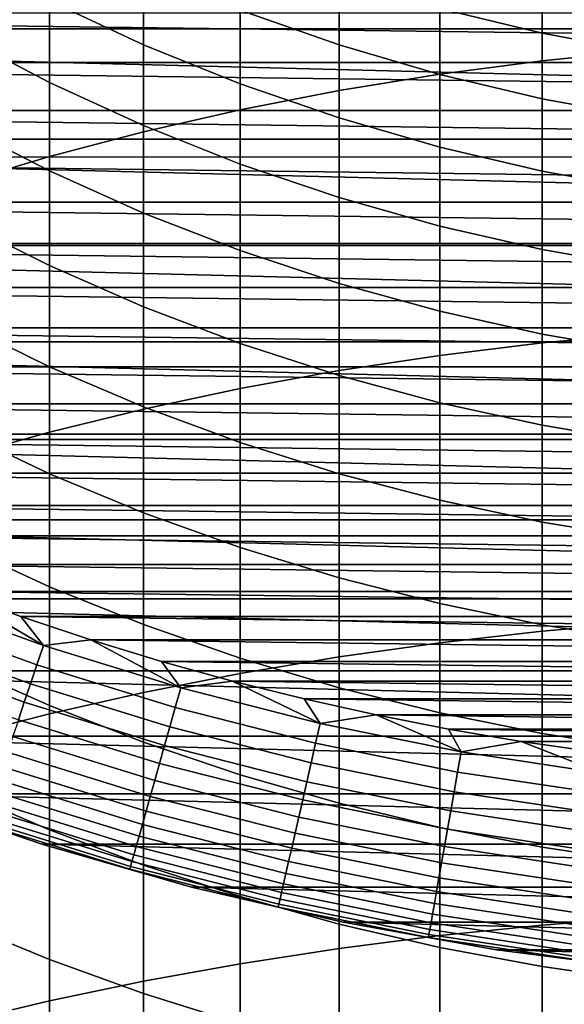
# Model space of a CAD drawing. Header units: metres. Extents: x -22 to 95, y -240 to 22.
# Tile 45 of 180: x -6.74 to -2.85, y -22.14 to -15.09. Entities that reach past the tile are written whole.
import ezdxf

# ---------------------------------------------------------------- set-up
doc = ezdxf.new("R2010")
doc.units = ezdxf.units.M
doc.layers.add('solid_10_151_013_XXX', color=7, linetype='CONTINUOUS')

msp = doc.modelspace()

# ---------------------------------------------------------------- linework, layer by layer
at = {"layer": 'solid_10_151_013_XXX'}
for points in [[(-3.004033, -15.384973, 292.257111), (-2.261334, -15.30975, 292.384247), (-2.261334, -13.333072, 291.16095), (-3.004033, -13.413302, 291.036896)], [(-3.737279, -15.481282, 292.094299), (-3.004033, -15.384973, 292.257111), (-3.004033, -13.413302, 291.036896), (-3.737279, -13.516024, 290.878082)], [(-4.458767, -15.598373, 291.896393), (-3.737279, -15.481282, 292.094299), (-3.737279, -13.516024, 290.878082), (-4.458767, -13.640911, 290.684998)], [(-5.166226, -15.73588, 291.663971), (-4.458767, -15.598373, 291.896393), (-4.458767, -13.640911, 290.684998), (-5.166226, -13.787572, 290.458252)], [(-5.85743, -15.893368, 291.397766), (-5.166226, -15.73588, 291.663971), (-5.166226, -13.787572, 290.458252), (-5.85743, -13.955544, 290.198547)], [(-6.530205, -16.070343, 291.098663), (-5.85743, -15.893368, 291.397766), (-5.85743, -13.955544, 290.198547), (-6.530205, -14.144301, 289.906708)], [(-7.182433, -16.266247, 290.767517), (-6.530205, -16.070343, 291.098663), (-6.530205, -14.144301, 289.906708), (-7.182433, -14.353249, 289.583649)], [(15.945707, -15.156978), (-15.945707, -15.156978), (-16.692745, -14.330121)], [(16.692745, -14.330121), (15.945707, -15.156978), (-16.692745, -14.330121)], [(-5.85743, -15.270083, 256.142578), (-6.530205, -14.955406, 256.290161), (-6.530205, -14.417668, 255.081421), (-5.85743, -14.737978, 254.946503)], [(-4.458767, -15.271894, 254.721619), (-5.166226, -15.023019, 254.826447), (-5.166226, -14.543569, 253.621567), (-4.458767, -14.796424, 253.526749)], [(-6.530205, -15.540895, 257.476501), (-7.182433, -15.199347, 257.653595), (-7.182433, -14.607071, 256.453522), (-6.530205, -14.955406, 256.290161)], [(-3.004033, -15.18884, 253.379578), (-3.737279, -15.011741, 253.445999), (-3.737279, -14.587322, 252.241776), (-3.004033, -14.766928, 252.182465)], [(-5.166226, -15.550113, 256.011261), (-5.85743, -15.270083, 256.142578), (-5.85743, -14.737978, 254.946503), (-5.166226, -15.023019, 254.826447)], [(-2.261334, -15.327165, 253.327713), (-3.004033, -15.18884, 253.379578), (-3.004033, -14.766928, 252.182465), (-2.261334, -14.90721, 252.136154)], [(-3.737279, -15.483821, 254.632355), (-4.458767, -15.271894, 254.721619), (-4.458767, -14.796424, 253.526749), (-3.737279, -15.011741, 253.445999)], [(-5.85743, -15.849441, 257.316498), (-6.530205, -15.540895, 257.476501), (-6.530205, -14.955406, 256.290161), (-5.85743, -15.270083, 256.142578)], [(-13.92575, -15.044049, 135), (13.533885, -15.397527, 135), (13.925947, -15.043866, 135)], [(-13.92575, -15.044049, 135), (-13.533683, -15.397705, 135), (13.533885, -15.397527, 135)], [(-4.458767, -15.794612, 255.896591), (-5.166226, -15.550113, 256.011261), (-5.166226, -15.023019, 254.826447), (-4.458767, -15.271894, 254.721619)], [(-3.004033, -15.658133, 254.558929), (-3.737279, -15.483821, 254.632355), (-3.737279, -15.011741, 253.445999), (-3.004033, -15.18884, 253.379578)], [(15.157108, -15.945595), (-15.157108, -15.945595), (-15.945707, -15.156978)], [(15.945707, -15.156978), (15.157108, -15.945595), (-15.945707, -15.156978)], [(-6.530205, -16.173204, 258.63855), (-7.182433, -15.838988, 258.829132), (-7.182433, -15.199347, 257.653595), (-6.530205, -15.540895, 257.476501)], [(-2.261334, -15.79428, 254.501587), (-3.004033, -15.658133, 254.558929), (-3.004033, -15.18884, 253.379578), (-2.261334, -15.327165, 253.327713)], [(-5.166226, -16.124012, 257.174103), (-5.85743, -15.849441, 257.316498), (-5.85743, -15.270083, 256.142578), (-5.166226, -15.550113, 256.011261)], [(-3.737279, -16.002811, 255.79895), (-4.458767, -15.794612, 255.896591), (-4.458767, -15.271894, 254.721619), (-3.737279, -15.483821, 254.632355)], [(-3.004033, -17.403711, 293.397736), (-2.261334, -17.333616, 293.527771), (-2.261334, -15.30975, 292.384247), (-3.004033, -15.384973, 292.257111)], [(-13.533683, -15.397705, 135), (13.132992, -15.740854, 135), (13.533885, -15.397527, 135)], [(-13.533683, -15.397705, 135), (-13.132785, -15.741026, 135), (13.132992, -15.740854, 135)], [(-3.737279, -17.493456, 293.231232), (-3.004033, -17.403711, 293.397736), (-3.004033, -15.384973, 292.257111), (-3.737279, -15.481282, 292.094299)], [(-4.458767, -17.602566, 293.028809), (-3.737279, -17.493456, 293.231232), (-3.737279, -15.481282, 292.094299), (-4.458767, -15.598373, 291.896393)], [(-3.004033, -16.174059, 255.718628), (-3.737279, -16.002811, 255.79895), (-3.737279, -15.483821, 254.632355), (-3.004033, -15.658133, 254.558929)], [(-5.85743, -16.475126, 258.46637), (-6.530205, -16.173204, 258.63855), (-6.530205, -15.540895, 257.476501), (-5.85743, -15.849441, 257.316498)], [(-4.458767, -16.363747, 257.049774), (-5.166226, -16.124012, 257.174103), (-5.166226, -15.550113, 256.011261), (-4.458767, -15.794612, 255.896591)], [(-5.166226, -17.7307, 292.791107), (-4.458767, -17.602566, 293.028809), (-4.458767, -15.598373, 291.896393), (-5.166226, -15.73588, 291.663971)], [(-2.261334, -16.307812, 255.655914), (-3.004033, -16.174059, 255.718628), (-3.004033, -15.658133, 254.558929), (-2.261334, -15.79428, 254.501587)], [(-13.132785, -15.741026, 135), (12.723249, -16.073854, 135), (13.132992, -15.740854, 135)], [(-13.132785, -15.741026, 135), (-12.723039, -16.07402, 135), (12.723249, -16.073854, 135)], [(-5.85743, -17.877451, 292.518829), (-5.166226, -17.7307, 292.791107), (-5.166226, -15.73588, 291.663971), (-5.85743, -15.893368, 291.397766)], [(-6.530205, -16.85133, 259.774475), (-7.182433, -16.524975, 259.978241), (-7.182433, -15.838988, 258.829132), (-6.530205, -16.173204, 258.63855)], [(-5.166226, -16.743805, 258.313171), (-5.85743, -16.475126, 258.46637), (-5.85743, -15.849441, 257.316498), (-5.166226, -16.124012, 257.174103)], [(-3.737279, -16.56789, 256.943939), (-4.458767, -16.363747, 257.049774), (-4.458767, -15.794612, 255.896591), (-3.737279, -16.002811, 255.79895)], [(-6.530205, -18.042362, 292.212891), (-5.85743, -17.877451, 292.518829), (-5.85743, -15.893368, 291.397766), (-6.530205, -16.070343, 291.098663)], [(14.330021, -16.692833), (-14.330021, -16.692833), (-15.157108, -15.945595)], [(15.157108, -15.945595), (14.330021, -16.692833), (-15.157108, -15.945595)], [(-3.004033, -16.7358, 256.856842), (-3.737279, -16.56789, 256.943939), (-3.737279, -16.002811, 255.79895), (-3.004033, -16.174059, 255.718628)], [(-12.723039, -16.07402, 135), (12.305201, -16.396097, 135), (12.723249, -16.073854, 135)], [(-12.723039, -16.07402, 135), (-12.304985, -16.396259, 135), (12.305201, -16.396097, 135)], [(-7.182433, -18.224913, 291.874207), (-6.530205, -18.042362, 292.212891), (-6.530205, -16.070343, 291.098663), (-7.182433, -16.266247, 290.767517)], [(-4.458767, -16.978395, 258.179382), (-5.166226, -16.743805, 258.313171), (-5.166226, -16.124012, 257.174103), (-4.458767, -16.363747, 257.049774)], [(-5.85743, -17.146149, 259.590424), (-6.530205, -16.85133, 259.774475), (-6.530205, -16.173204, 258.63855), (-5.85743, -16.475126, 258.46637)], [(-2.261334, -16.866947, 256.788849), (-3.004033, -16.7358, 256.856842), (-3.004033, -16.174059, 255.718628), (-2.261334, -16.307812, 255.655914)], [(-12.304985, -16.396259, 135), (11.878872, -16.70755, 135), (12.305201, -16.396097, 135)], [(-12.304985, -16.396259, 135), (-11.878654, -16.707706, 135), (11.878872, -16.70755, 135)], [(-3.737279, -17.178156, 258.06546), (-4.458767, -16.978395, 258.179382), (-4.458767, -16.363747, 257.049774), (-3.737279, -16.56789, 256.943939)], [(-5.166226, -17.408508, 259.426605), (-5.85743, -17.146149, 259.590424), (-5.85743, -16.475126, 258.46637), (-5.166226, -16.743805, 258.313171)], [(-6.530205, -17.574192, 260.882477), (-7.182433, -17.256218, 261.099091), (-7.182433, -16.524975, 259.978241), (-6.530205, -16.85133, 259.774475)], [(-3.004033, -17.342461, 257.971771), (-3.737279, -17.178156, 258.06546), (-3.737279, -16.56789, 256.943939), (-3.004033, -16.7358, 256.856842)], [(13.466738, -17.396746), (-13.466738, -17.396746), (-14.330021, -16.692833)], [(14.330021, -16.692833), (13.466738, -17.396746), (-14.330021, -16.692833)], [(-11.878654, -16.707706, 135), (11.444768, -17.00786, 135), (11.878872, -16.70755, 135)], [(-11.878654, -16.707706, 135), (-11.444545, -17.008009, 135), (11.444768, -17.00786, 135)], [(-4.458767, -17.637577, 259.2836), (-5.166226, -17.408508, 259.426605), (-5.166226, -16.743805, 258.313171), (-4.458767, -16.978395, 258.179382)], [(-2.261334, -17.470793, 257.89859), (-3.004033, -17.342461, 257.971771), (-3.004033, -16.7358, 256.856842), (-2.261334, -16.866947, 256.788849)], [(-5.85743, -17.861441, 260.686798), (-6.530205, -17.574192, 260.882477), (-6.530205, -16.85133, 259.774475), (-5.85743, -17.146149, 259.590424)], [(-3.737279, -17.83264, 259.161804), (-4.458767, -17.637577, 259.2836), (-4.458767, -16.978395, 258.179382), (-3.737279, -17.178156, 258.06546)], [(-11.444545, -17.008009, 135), (11.002993, -17.296936, 135), (11.444768, -17.00786, 135)], [(-11.444545, -17.008009, 135), (-11.002766, -17.297079, 135), (11.002993, -17.296936, 135)], [(-5.166226, -18.117062, 260.512665), (-5.85743, -17.861441, 260.686798), (-5.85743, -17.146149, 259.590424), (-5.166226, -17.408508, 259.426605)], [(-3.004033, -17.99308, 259.061646), (-3.737279, -17.83264, 259.161804), (-3.737279, -17.178156, 258.06546), (-3.004033, -17.342461, 257.971771)], [(-6.530205, -18.340643, 261.960785), (-7.182433, -18.031557, 262.18988), (-7.182433, -17.256218, 261.099091), (-6.530205, -17.574192, 260.882477)], [(-11.002766, -17.297079, 135), (10.553975, -17.574516, 135), (11.002993, -17.296936, 135)], [(-11.002766, -17.297079, 135), (-10.553745, -17.574654, 135), (10.553975, -17.574516, 135)], [(12.567911, -18.056787), (-12.567911, -18.056787), (-13.466738, -17.396746)], [(13.466738, -17.396746), (12.567911, -18.056787), (-13.466738, -17.396746)], [(-3.004033, -19.466311, 294.457001), (-2.261334, -19.401455, 294.589722), (-2.261334, -17.333616, 293.527771), (-3.004033, -17.403711, 293.397736)], [(-2.261334, -18.118393, 258.983398), (-3.004033, -17.99308, 259.061646), (-3.004033, -17.342461, 257.971771), (-2.261334, -17.470793, 257.89859)], [(-4.458767, -18.34025, 260.360626), (-5.166226, -18.117062, 260.512665), (-5.166226, -17.408508, 259.426605), (-4.458767, -17.637577, 259.2836)], [(-3.737279, -19.549347, 294.287048), (-3.004033, -19.466311, 294.457001), (-3.004033, -17.403711, 293.397736), (-3.737279, -17.493456, 293.231232)], [(-4.458767, -19.650303, 294.080444), (-3.737279, -19.549347, 294.287048), (-3.737279, -17.493456, 293.231232), (-4.458767, -17.602566, 293.028809)], [(-10.553745, -17.574654, 135), (10.097932, -17.840448, 135), (10.553975, -17.574516, 135)], [(-10.553745, -17.574654, 135), (-10.097699, -17.84058, 135), (10.097932, -17.840448, 135)], [(-5.85743, -18.619865, 261.753815), (-6.530205, -18.340643, 261.960785), (-6.530205, -17.574192, 260.882477), (-5.85743, -17.861441, 260.686798)], [(-5.166226, -19.768858, 293.837799), (-4.458767, -19.650303, 294.080444), (-4.458767, -17.602566, 293.028809), (-5.166226, -17.7307, 292.791107)], [(-3.737279, -18.530302, 260.231171), (-4.458767, -18.34025, 260.360626), (-4.458767, -17.637577, 259.2836), (-3.737279, -17.83264, 259.161804)], [(-5.85743, -19.904642, 293.559906), (-5.166226, -19.768858, 293.837799), (-5.166226, -17.7307, 292.791107), (-5.85743, -17.877451, 292.518829)], [(-10.097699, -17.84058, 135), (9.635186, -18.094563, 135), (10.097932, -17.840448, 135)], [(-10.097699, -17.84058, 135), (-9.63495, -18.094688, 135), (9.635186, -18.094563, 135)], [(-6.530205, -20.057228, 293.24762), (-5.85743, -19.904642, 293.559906), (-5.85743, -17.877451, 292.518829), (-6.530205, -18.042362, 292.212891)], [(-5.166226, -18.868341, 261.569641), (-5.85743, -18.619865, 261.753815), (-5.85743, -17.861441, 260.686798), (-5.166226, -18.117062, 260.512665)], [(-3.004033, -18.686623, 260.124695), (-3.737279, -18.530302, 260.231171), (-3.737279, -17.83264, 259.161804), (-3.004033, -17.99308, 259.061646)], [(-6.530205, -19.149466, 263.00769), (-7.182433, -18.849756, 263.248932), (-7.182433, -18.031557, 262.18988), (-6.530205, -18.340643, 261.960785)], [(-2.261334, -18.808718, 260.041534), (-3.004033, -18.686623, 260.124695), (-3.004033, -17.99308, 259.061646), (-2.261334, -18.118393, 258.983398)], [(11.63683, -18.67041), (-11.63683, -18.67041), (-12.567911, -18.056787)], [(12.567911, -18.056787), (11.63683, -18.67041), (-12.567911, -18.056787)], [(-9.63495, -18.094688, 135), (9.166091, -18.336647, 135), (9.635186, -18.094563, 135)], [(-9.63495, -18.094688, 135), (-9.165852, -18.336767, 135), (9.166091, -18.336647, 135)], [(-7.182433, -20.226133, 292.901947), (-6.530205, -20.057228, 293.24762), (-6.530205, -18.042362, 292.212891), (-7.182433, -18.224913, 291.874207)], [(-4.458767, -19.085293, 261.408813), (-5.166226, -18.868341, 261.569641), (-5.166226, -18.117062, 260.512665), (-4.458767, -18.34025, 260.360626)], [(-9.165852, -18.336767, 135), (8.690848, -18.566614, 135), (9.166091, -18.336647, 135)], [(-9.165852, -18.336767, 135), (-8.690605, -18.566727, 135), (8.690848, -18.566614, 135)], [(-5.85743, -19.420216, 262.789764), (-6.530205, -19.149466, 263.00769), (-6.530205, -18.340643, 261.960785), (-5.85743, -18.619865, 261.753815)], [(-3.737279, -19.270035, 261.271881), (-4.458767, -19.085293, 261.408813), (-4.458767, -18.34025, 260.360626), (-3.737279, -18.530302, 260.231171)], [(-8.690605, -18.566727, 135), (8.209941, -18.784214, 135), (8.690848, -18.566614, 135)], [(-8.690605, -18.566727, 135), (-8.209695, -18.784323, 135), (8.209941, -18.784214, 135)], [(-3.004033, -19.421986, 261.159271), (-3.737279, -19.270035, 261.271881), (-3.737279, -18.530302, 260.231171), (-3.004033, -18.686623, 260.124695)], [(10.676941, -19.23546), (-10.676941, -19.23546), (-11.63683, -18.67041)], [(11.63683, -18.67041), (10.676941, -19.23546), (-11.63683, -18.67041)], [(-5.166226, -19.661154, 262.595825), (-5.85743, -19.420216, 262.789764), (-5.85743, -18.619865, 261.753815), (-5.166226, -18.868341, 261.569641)], [(-2.261334, -19.540668, 261.071289), (-3.004033, -19.421986, 261.159271), (-3.004033, -18.686623, 260.124695), (-2.261334, -18.808718, 260.041534)], [(-8.209695, -18.784323, 135), (7.723466, -18.989418, 135), (8.209941, -18.784214, 135)], [(-8.209695, -18.784323, 135), (-7.723218, -18.989519, 135), (7.723466, -18.989418, 135)], [(-6.530205, -19.999372, 264.021515), (-7.182433, -19.709517, 264.274506), (-7.182433, -18.849756, 263.248932), (-6.530205, -19.149466, 263.00769)], [(-4.458767, -19.871523, 262.426483), (-5.166226, -19.661154, 262.595825), (-5.166226, -18.868341, 261.569641), (-4.458767, -19.085293, 261.408813)], [(-7.723218, -18.989519, 135), (7.232015, -19.181967, 135), (7.723466, -18.989418, 135)], [(-7.723218, -18.989519, 135), (-7.231763, -19.18206, 135), (7.232015, -19.181967, 135)], [(-3.737279, -20.050659, 262.282288), (-4.458767, -19.871523, 262.426483), (-4.458767, -19.085293, 261.408813), (-3.737279, -19.270035, 261.271881)], [(-5.85743, -20.261221, 263.792969), (-6.530205, -19.999372, 264.021515), (-6.530205, -19.149466, 263.00769), (-5.85743, -19.420216, 262.789764)], [(-7.595716, -19.353571, 134.971558), (-6.621579, -19.708128, 134.971558), (-6.575149, -19.569935, 134.992981), (-7.542456, -19.217865, 134.992981)], [(-7.542456, -19.217865, 134.992981), (-6.575149, -19.569935, 134.992981), (-7.231763, -19.18206, 135)], [(-7.231763, -19.18206, 135), (6.735606, -19.361858, 135), (7.232015, -19.181967, 135)], [(-7.231763, -19.18206, 135), (-6.735352, -19.361946, 135), (6.735606, -19.361858, 135)], [(-6.575149, -19.569935, 134.992981), (-6.735352, -19.361946, 135), (-7.231763, -19.18206, 135)], [(9.688865, -19.751606), (-9.688865, -19.751606), (-10.676941, -19.23546)], [(10.676941, -19.23546), (9.688865, -19.751606), (-10.676941, -19.23546)], [(-3.004033, -20.198, 262.163696), (-3.737279, -20.050659, 262.282288), (-3.737279, -19.270035, 261.271881), (-3.004033, -19.421986, 261.159271)], [(-7.647953, -19.486666, 134.935928), (-6.667115, -19.84366, 134.935928), (-6.621579, -19.708128, 134.971558), (-7.595716, -19.353571, 134.971558)], [(-6.735352, -19.361946, 135), (6.234906, -19.528847, 135), (6.735606, -19.361858, 135)], [(-6.735352, -19.361946, 135), (-6.23465, -19.528927, 135), (6.234906, -19.528847, 135)], [(-6.575149, -19.569935, 134.992981), (-6.23465, -19.528927, 135), (-6.735352, -19.361946, 135)], [(-5.166226, -20.494238, 263.589569), (-5.85743, -20.261221, 263.792969), (-5.85743, -19.420216, 262.789764), (-5.166226, -19.661154, 262.595825)], [(-3.004033, -21.56949, 295.433197), (-2.261334, -21.509977, 295.56842), (-2.261334, -19.401455, 294.589722), (-3.004033, -19.466311, 294.457001)], [(-2.261334, -20.313084, 262.071075), (-3.004033, -20.198, 262.163696), (-3.004033, -19.421986, 261.159271), (-2.261334, -19.540668, 261.071289)], [(-7.698659, -19.615864, 134.886444), (-6.711319, -19.975225, 134.886444), (-6.667115, -19.84366, 134.935928), (-7.647953, -19.486666, 134.935928)], [(-3.737279, -21.645687, 295.260101), (-3.004033, -21.56949, 295.433197), (-3.004033, -19.466311, 294.457001), (-3.737279, -19.549347, 294.287048)], [(-6.621579, -19.708128, 134.971558), (-5.630979, -20.013687, 134.971558), (-5.591495, -19.873352, 134.992981), (-6.575149, -19.569935, 134.992981)], [(-6.575149, -19.569935, 134.992981), (-5.591495, -19.873352, 134.992981), (-6.23465, -19.528927, 135)], [(-6.23465, -19.528927, 135), (5.729886, -19.682945, 135), (6.234906, -19.528847, 135)], [(-6.23465, -19.528927, 135), (-5.729628, -19.68302, 135), (5.729886, -19.682945, 135)], [(-5.591495, -19.873352, 134.992981), (-5.729628, -19.68302, 135), (-6.23465, -19.528927, 135)], [(-4.458767, -21.738327, 295.049622), (-3.737279, -21.645687, 295.260101), (-3.737279, -19.549347, 294.287048), (-4.458767, -19.650303, 294.080444)], [(-7.747347, -19.73992, 134.823578), (-6.753763, -20.101555, 134.823578), (-6.711319, -19.975225, 134.886444), (-7.698659, -19.615864, 134.886444)], [(-5.166226, -21.847118, 294.80246), (-4.458767, -21.738327, 295.049622), (-4.458767, -19.650303, 294.080444), (-5.166226, -19.768858, 293.837799)], [(-6.530205, -20.889015, 265.000671), (-7.182433, -20.609474, 265.265015), (-7.182433, -19.709517, 264.274506), (-6.530205, -19.999372, 264.021515)], [(-6.667115, -19.84366, 134.935928), (-5.669703, -20.151321, 134.935928), (-5.630979, -20.013687, 134.971558), (-6.621579, -19.708128, 134.971558)], [(-5.729628, -19.68302, 135), (5.221259, -19.823935, 135), (5.729886, -19.682945, 135)], [(-5.729628, -19.68302, 135), (-5.220999, -19.824003, 135), (5.221259, -19.823935, 135)], [(-5.591495, -19.873352, 134.992981), (-5.220999, -19.824003, 135), (-5.729628, -19.68302, 135)], [(-4.458767, -20.697691, 263.411987), (-5.166226, -20.494238, 263.589569), (-5.166226, -19.661154, 262.595825), (-4.458767, -19.871523, 262.426483)], [(8.67542, -20.217243), (-8.67542, -20.217243), (-9.688865, -19.751606)], [(9.688865, -19.751606), (8.67542, -20.217243), (-9.688865, -19.751606)], [(-5.85743, -21.971718, 294.519379), (-5.166226, -21.847118, 294.80246), (-5.166226, -19.768858, 293.837799), (-5.85743, -19.904642, 293.559906)], [(-6.711319, -19.975225, 134.886444), (-5.707294, -20.284927, 134.886444), (-5.669703, -20.151321, 134.935928), (-6.667115, -19.84366, 134.935928)], [(-5.591495, -19.873352, 134.992981), (-4.593939, -20.127361, 134.992981), (-5.220999, -19.824003, 135)], [(-5.220999, -19.824003, 135), (4.708974, -19.951828, 135), (5.221259, -19.823935, 135)], [(-5.220999, -19.824003, 135), (-4.708712, -19.951891, 135), (4.708974, -19.951828, 135)], [(-4.593939, -20.127361, 134.992981), (-4.708712, -19.951891, 135), (-5.220999, -19.824003, 135)], [(-6.530205, -22.111734, 294.201263), (-5.85743, -21.971718, 294.519379), (-5.85743, -19.904642, 293.559906), (-6.530205, -20.057228, 293.24762)], [(-5.630979, -20.013687, 134.971558), (-4.626379, -20.269489, 134.971558), (-4.593939, -20.127361, 134.992981), (-5.591495, -19.873352, 134.992981)], [(-3.737279, -20.870937, 263.260773), (-4.458767, -20.697691, 263.411987), (-4.458767, -19.871523, 262.426483), (-3.737279, -20.050659, 262.282288)], [(-6.753763, -20.101555, 134.823578), (-5.743388, -20.413214, 134.823578), (-5.707294, -20.284927, 134.886444), (-6.711319, -19.975225, 134.886444)], [(-5.85743, -21.141546, 264.761871), (-6.530205, -20.889015, 265.000671), (-6.530205, -19.999372, 264.021515), (-5.85743, -20.261221, 263.792969)], [(-4.708712, -19.951891, 135), (4.19376, -20.066446, 135), (4.708974, -19.951828, 135)], [(-4.708712, -19.951891, 135), (-4.193497, -20.066502, 135), (4.19376, -20.066446, 135)], [(-4.593939, -20.127361, 134.992981), (-4.193497, -20.066502, 135), (-4.708712, -19.951891, 135)], [(-7.182433, -22.266727, 293.849121), (-6.530205, -22.111734, 294.201263), (-6.530205, -20.057228, 293.24762), (-7.182433, -20.226133, 292.901947)], [(-5.669703, -20.151321, 134.935928), (-4.658195, -20.408884, 134.935928), (-4.626379, -20.269489, 134.971558), (-5.630979, -20.013687, 134.971558)], [(-4.593939, -20.127361, 134.992981), (-3.584962, -20.331329, 134.992981), (-4.193497, -20.066502, 135)], [(-4.193497, -20.066502, 135), (3.675576, -20.167797, 135), (4.19376, -20.066446, 135)], [(-4.193497, -20.066502, 135), (-3.675312, -20.167845, 135), (3.675576, -20.167797, 135)], [(-3.584962, -20.331329, 134.992981), (-3.675312, -20.167845, 135), (-4.193497, -20.066502, 135)], [(-3.004033, -21.013435, 263.136414), (-3.737279, -20.870937, 263.260773), (-3.737279, -20.050659, 262.282288), (-3.004033, -20.198, 262.163696)], [(-6.794038, -20.221426, 134.74794), (-5.777637, -20.534945, 134.74794), (-5.743388, -20.413214, 134.823578), (-6.753763, -20.101555, 134.823578)], [(-4.626379, -20.269489, 134.971558), (-3.610277, -20.474899, 134.971558), (-3.584962, -20.331329, 134.992981), (-4.593939, -20.127361, 134.992981)], [(7.640665, -20.630566), (-7.640665, -20.630566), (-8.67542, -20.217243)], [(8.67542, -20.217243), (7.640665, -20.630566), (-8.67542, -20.217243)], [(-5.707294, -20.284927, 134.886444), (-4.689079, -20.544195, 134.886444), (-4.658195, -20.408884, 134.935928), (-5.669703, -20.151321, 134.935928)], [(-3.675312, -20.167845, 135), (3.155135, -20.255741, 135), (3.675576, -20.167797, 135)], [(-3.675312, -20.167845, 135), (-3.154869, -20.255783, 135), (3.155135, -20.255741, 135)], [(-3.584962, -20.331329, 134.992981), (-3.154869, -20.255783, 135), (-3.675312, -20.167845, 135)], [(-2.261334, -21.124733, 263.039246), (-3.004033, -21.013435, 263.136414), (-3.004033, -20.198, 262.163696), (-2.261334, -20.313084, 262.071075)], [(-6.831755, -20.333685, 134.660263), (-5.809712, -20.648943, 134.660263), (-5.777637, -20.534945, 134.74794), (-6.794038, -20.221426, 134.74794)], [(-5.166226, -21.36627, 264.549347), (-5.85743, -21.141546, 264.761871), (-5.85743, -20.261221, 263.792969), (-5.166226, -20.494238, 263.589569)], [(-5.743388, -20.413214, 134.823578), (-4.718733, -20.674122, 134.823578), (-4.689079, -20.544195, 134.886444), (-5.707294, -20.284927, 134.886444)], [(-4.658195, -20.408884, 134.935928), (-3.635105, -20.615705, 134.935928), (-3.610277, -20.474899, 134.971558), (-4.626379, -20.269489, 134.971558)], [(-3.584962, -20.331329, 134.992981), (-2.567073, -20.484753, 134.992981), (-3.154869, -20.255783, 135)], [(-3.154869, -20.255783, 135), (-2.632167, -20.330311, 135), (3.155135, -20.255741, 135)], [(-2.567073, -20.484753, 134.992981), (-2.632167, -20.330311, 135), (-3.154869, -20.255783, 135)], [(-6.86655, -20.437248, 134.561386), (-5.839302, -20.754112, 134.561386), (-5.809712, -20.648943, 134.660263), (-6.831755, -20.333685, 134.660263)], [(-3.610277, -20.474899, 134.971558), (-2.5852, -20.629404, 134.971558), (-2.567073, -20.484753, 134.992981), (-3.584962, -20.331329, 134.992981)], [(-5.777637, -20.534945, 134.74794), (-4.746873, -20.797409, 134.74794), (-4.718733, -20.674122, 134.823578), (-5.743388, -20.413214, 134.823578)], [(-4.689079, -20.544195, 134.886444), (-3.659206, -20.75239, 134.886444), (-3.635105, -20.615705, 134.935928), (-4.658195, -20.408884, 134.935928)], [(-6.898088, -20.531116, 134.452271), (-5.866121, -20.849436, 134.452271), (-5.839302, -20.754112, 134.561386), (-6.86655, -20.437248, 134.561386)], [(-4.458767, -21.562483, 264.3638), (-5.166226, -21.36627, 264.549347), (-5.166226, -20.494238, 263.589569), (-4.458767, -20.697691, 263.411987)], [(-3.635105, -20.615705, 134.935928), (-2.602978, -20.771273, 134.935928), (-2.5852, -20.629404, 134.971558), (-3.610277, -20.474899, 134.971558)], [(-6.926064, -20.614382, 134.333969), (-5.889912, -20.933992, 134.333969), (-5.866121, -20.849436, 134.452271), (-6.898088, -20.531116, 134.452271)], [(-5.809712, -20.648943, 134.660263), (-4.773225, -20.912867, 134.660263), (-4.746873, -20.797409, 134.74794), (-5.777637, -20.534945, 134.74794)], [(-4.718733, -20.674122, 134.823578), (-3.682348, -20.883633, 134.823578), (-3.659206, -20.75239, 134.886444), (-4.689079, -20.544195, 134.886444)], [(-6.585989, -20.991064, 133.5), (-7.640716, -20.630547, 133.5), (-7.640665, -20.630566), (-6.586304, -20.990967)], [(-7.004406, -20.847555, 133.647018), (-7.640716, -20.630547, 133.5), (-6.585989, -20.991064, 133.5)], [(6.586304, -20.990967), (-6.586304, -20.990967), (-7.640665, -20.630566)], [(7.640665, -20.630566), (6.586304, -20.990967), (-7.640665, -20.630566)], [(-6.530205, -21.816977, 265.943573), (-7.182433, -21.548195, 266.218872), (-7.182433, -20.609474, 265.265015), (-6.530205, -20.889015, 265.000671)], [(-6.950208, -20.686243, 134.207611), (-5.910444, -21.006968, 134.207611), (-5.889912, -20.933992, 134.333969), (-6.926064, -20.614382, 134.333969)], [(-3.659206, -20.75239, 134.886444), (-2.620236, -20.908989, 134.886444), (-2.602978, -20.771273, 134.935928), (-3.635105, -20.615705, 134.935928)], [(-6.970287, -20.746006, 134.074432), (-5.92752, -21.067657, 134.074432), (-5.910444, -21.006968, 134.207611), (-6.950208, -20.686243, 134.207611)], [(-5.839302, -20.754112, 134.561386), (-4.797536, -21.019379, 134.561386), (-4.773225, -20.912867, 134.660263), (-5.809712, -20.648943, 134.660263)], [(-4.746873, -20.797409, 134.74794), (-3.704307, -21.008167, 134.74794), (-3.682348, -20.883633, 134.823578), (-4.718733, -20.674122, 134.823578)], [(-3.737279, -21.729565, 264.205811), (-4.458767, -21.562483, 264.3638), (-4.458767, -20.697691, 263.411987), (-3.737279, -20.870937, 263.260773)], [(-6.986108, -20.793095, 133.935715), (-5.940974, -21.115477, 133.935715), (-5.92752, -21.067657, 134.074432), (-6.970287, -20.746006, 134.074432)], [(-5.866121, -20.849436, 134.452271), (-4.819571, -21.115919, 134.452271), (-4.797536, -21.019379, 134.561386), (-5.839302, -20.754112, 134.561386)], [(-3.682348, -20.883633, 134.823578), (-2.636807, -21.041222, 134.823578), (-2.620236, -20.908989, 134.886444), (-3.659206, -20.75239, 134.886444)], [(-7.004406, -20.847555, 133.647018), (-5.956534, -21.17078, 133.647018), (-5.950676, -21.149961, 133.792786), (-6.997518, -20.827053, 133.792786)], [(-7.004406, -20.847555, 133.647018), (-6.585989, -20.991064, 133.5), (-5.956534, -21.17078, 133.647018)], [(-6.997518, -20.827053, 133.792786), (-5.950676, -21.149961, 133.792786), (-5.940974, -21.115477, 133.935715), (-6.986108, -20.793095, 133.935715)], [(-5.889912, -20.933992, 134.333969), (-4.839117, -21.201557, 134.333969), (-4.819571, -21.115919, 134.452271), (-5.866121, -20.849436, 134.452271)], [(-4.773225, -20.912867, 134.660263), (-3.724871, -21.124794, 134.660263), (-3.704307, -21.008167, 134.74794), (-4.746873, -20.797409, 134.74794)], [(-5.85743, -22.05979, 265.694885), (-6.530205, -21.816977, 265.943573), (-6.530205, -20.889015, 265.000671), (-5.85743, -21.141546, 264.761871)], [(-4.797536, -21.019379, 134.561386), (-3.743843, -21.232388, 134.561386), (-3.724871, -21.124794, 134.660263), (-4.773225, -20.912867, 134.660263)], [(-3.004033, -21.866991, 264.075836), (-3.737279, -21.729565, 264.205811), (-3.737279, -20.870937, 263.260773), (-3.004033, -21.013435, 263.136414)], [(-3.704307, -21.008167, 134.74794), (-2.652531, -21.166698, 134.74794), (-2.636807, -21.041222, 134.823578), (-3.682348, -20.883633, 134.823578)], [(5.514165, -21.297737), (-5.514165, -21.297737), (-6.586304, -20.990967)], [(-5.514356, -21.297697, 133.5), (-6.585989, -20.991064, 133.5), (-6.586304, -20.990967), (-5.514165, -21.297737)], [(6.586304, -20.990967), (5.514165, -21.297737), (-6.586304, -20.990967)], [(-5.956534, -21.17078, 133.647018), (-6.585989, -20.991064, 133.5), (-5.514356, -21.297697, 133.5)], [(-5.910444, -21.006968, 134.207611), (-4.855986, -21.275465, 134.207611), (-4.839117, -21.201557, 134.333969), (-5.889912, -20.933992, 134.333969)], [(-5.92752, -21.067657, 134.074432), (-4.870015, -21.336931, 134.074432), (-4.855986, -21.275465, 134.207611), (-5.910444, -21.006968, 134.207611)], [(-4.819571, -21.115919, 134.452271), (-3.761038, -21.329906, 134.452271), (-3.743843, -21.232388, 134.561386), (-4.797536, -21.019379, 134.561386)], [(-3.724871, -21.124794, 134.660263), (-2.667257, -21.284204, 134.660263), (-2.652531, -21.166698, 134.74794), (-3.704307, -21.008167, 134.74794)], [(-2.261334, -21.974329, 263.974335), (-3.004033, -21.866991, 264.075836), (-3.004033, -21.013435, 263.136414), (-2.261334, -21.124733, 263.039246)], [(-5.950676, -21.149961, 133.792786), (-4.88904, -21.420286, 133.792786), (-4.881069, -21.385361, 133.935715), (-5.940974, -21.115477, 133.935715)], [(-5.940974, -21.115477, 133.935715), (-4.881069, -21.385361, 133.935715), (-4.870015, -21.336931, 134.074432), (-5.92752, -21.067657, 134.074432)], [(-4.839117, -21.201557, 134.333969), (-3.776291, -21.416412, 134.333969), (-3.761038, -21.329906, 134.452271), (-4.819571, -21.115919, 134.452271)], [(-3.743843, -21.232388, 134.561386), (-2.680842, -21.392609, 134.561386), (-2.667257, -21.284204, 134.660263), (-3.724871, -21.124794, 134.660263)], [(-5.956534, -21.17078, 133.647018), (-4.893853, -21.441372, 133.647018), (-4.88904, -21.420286, 133.792786), (-5.950676, -21.149961, 133.792786)], [(-5.956534, -21.17078, 133.647018), (-5.514356, -21.297697, 133.5), (-4.893853, -21.441372, 133.647018)], [(-5.166226, -22.275866, 265.473602), (-5.85743, -22.05979, 265.694885), (-5.85743, -21.141546, 264.761871), (-5.166226, -21.36627, 264.549347)], [(-4.855986, -21.275465, 134.207611), (-3.789455, -21.49107, 134.207611), (-3.776291, -21.416412, 134.333969), (-4.839117, -21.201557, 134.333969)], [(-4.870015, -21.336931, 134.074432), (-3.800403, -21.553158, 134.074432), (-3.789455, -21.49107, 134.207611), (-4.855986, -21.275465, 134.207611)], [(-3.761038, -21.329906, 134.452271), (-2.693155, -21.490864, 134.452271), (-2.680842, -21.392609, 134.561386), (-3.743843, -21.232388, 134.561386)], [(-5.514356, -21.297697, 133.5), (-5.514165, -21.297737), (-4.428181, -21.549734), (-4.428568, -21.549658, 133.5)], [(-4.893853, -21.441372, 133.647018), (-5.514356, -21.297697, 133.5), (-4.428568, -21.549658, 133.5)], [(4.428181, -21.549734), (-4.428181, -21.549734), (-5.514165, -21.297737)], [(5.514165, -21.297737), (4.428181, -21.549734), (-5.514165, -21.297737)], [(-4.881069, -21.385361, 133.935715), (-3.809029, -21.602077, 133.935715), (-3.800403, -21.553158, 134.074432), (-4.870015, -21.336931, 134.074432)], [(-3.776291, -21.416412, 134.333969), (-2.704077, -21.578022, 134.333969), (-2.693155, -21.490864, 134.452271), (-3.761038, -21.329906, 134.452271)], [(-4.458767, -22.464525, 265.280365), (-5.166226, -22.275866, 265.473602), (-5.166226, -21.36627, 264.549347), (-4.458767, -21.562483, 264.3638)], [(-4.88904, -21.420286, 133.792786), (-3.81525, -21.637358, 133.792786), (-3.809029, -21.602077, 133.935715), (-4.881069, -21.385361, 133.935715)], [(-3.789455, -21.49107, 134.207611), (-2.713503, -21.653244, 134.207611), (-2.704077, -21.578022, 134.333969), (-3.776291, -21.416412, 134.333969)], [(-4.893853, -21.441372, 133.647018), (-3.819006, -21.658657, 133.647018), (-3.81525, -21.637358, 133.792786), (-4.88904, -21.420286, 133.792786)], [(-4.893853, -21.441372, 133.647018), (-4.428568, -21.549658, 133.5), (-3.819006, -21.658657, 133.647018)], [(-6.530205, -22.781786, 266.848755), (-7.182433, -22.524189, 267.134521), (-7.182433, -21.548195, 266.218872), (-6.530205, -21.816977, 265.943573)], [(-3.331412, -21.746304, 133.5), (-4.428568, -21.549658, 133.5), (-4.428181, -21.549734), (-3.331645, -21.746273)], [(-3.819006, -21.658657, 133.647018), (-4.428568, -21.549658, 133.5), (-3.331412, -21.746304, 133.5)], [(3.331645, -21.746273), (-3.331645, -21.746273), (-4.428181, -21.549734)], [(4.428181, -21.549734), (3.331645, -21.746273), (-4.428181, -21.549734)], [(-3.809029, -21.602077, 133.935715), (-2.72752, -21.765089, 133.935715), (-2.721343, -21.715799, 134.074432), (-3.800403, -21.553158, 134.074432)], [(-3.800403, -21.553158, 134.074432), (-2.721343, -21.715799, 134.074432), (-2.713503, -21.653244, 134.207611), (-3.789455, -21.49107, 134.207611)], [(-3.004033, -23.709911, 296.324799), (-2.261334, -23.655832, 296.46228), (-2.261334, -21.509977, 295.56842), (-3.004033, -21.56949, 295.433197)], [(-3.737279, -22.625177, 265.115845), (-4.458767, -22.464525, 265.280365), (-4.458767, -21.562483, 264.3638), (-3.737279, -21.729565, 264.205811)], [(-3.81525, -21.637358, 133.792786), (-2.731974, -21.800636, 133.792786), (-2.72752, -21.765089, 133.935715), (-3.809029, -21.602077, 133.935715)], [(-3.737279, -23.779146, 296.148804), (-3.004033, -23.709911, 296.324799), (-3.004033, -21.56949, 295.433197), (-3.737279, -21.645687, 295.260101)], [(-4.458767, -23.863323, 295.934784), (-3.737279, -23.779146, 296.148804), (-3.737279, -21.645687, 295.260101), (-4.458767, -21.738327, 295.049622)], [(-3.819006, -21.658657, 133.647018), (-2.734663, -21.822096, 133.647018), (-2.731974, -21.800636, 133.792786), (-3.81525, -21.637358, 133.792786)], [(-3.819006, -21.658657, 133.647018), (-3.331412, -21.746304, 133.5), (-2.734663, -21.822096, 133.647018)], [(-5.166226, -23.962175, 295.683502), (-4.458767, -23.863323, 295.934784), (-4.458767, -21.738327, 295.049622), (-5.166226, -21.847118, 294.80246)], [(-3.004033, -22.757315, 264.980499), (-3.737279, -22.625177, 265.115845), (-3.737279, -21.729565, 264.205811), (-3.004033, -21.866991, 264.075836)], [(2.225847, -21.8871), (-2.225847, -21.8871), (-3.331645, -21.746273)], [(-2.225704, -21.887125, 133.5), (-3.331412, -21.746304, 133.5), (-3.331645, -21.746273), (-2.225847, -21.8871)], [(3.331645, -21.746273), (2.225847, -21.8871), (-3.331645, -21.746273)], [(-2.734663, -21.822096, 133.647018), (-3.331412, -21.746304, 133.5), (-2.225704, -21.887125, 133.5)], [(-5.85743, -23.014492, 266.590576), (-6.530205, -22.781786, 266.848755), (-6.530205, -21.816977, 265.943573), (-5.85743, -22.05979, 265.694885)], [(-5.85743, -24.075394, 295.39566), (-5.166226, -23.962175, 295.683502), (-5.166226, -21.847118, 294.80246), (-5.85743, -21.971718, 294.519379)], [(-2.261334, -22.860521, 264.874786), (-3.004033, -22.757315, 264.980499), (-3.004033, -21.866991, 264.075836), (-2.261334, -21.974329, 263.974335)], [(-6.530205, -24.20262, 295.072235), (-5.85743, -24.075394, 295.39566), (-5.85743, -21.971718, 294.519379), (-6.530205, -22.111734, 294.201263)], [(-7.182433, -24.343454, 294.714172), (-6.530205, -24.20262, 295.072235), (-6.530205, -22.111734, 294.201263), (-7.182433, -22.266727, 293.849121)], [(-5.166226, -23.221575, 266.36084), (-5.85743, -23.014492, 266.590576), (-5.85743, -22.05979, 265.694885), (-5.166226, -22.275866, 265.473602)]]:
    msp.add_3dface(points, dxfattribs=at)

doc.saveas('drawing.dxf')
